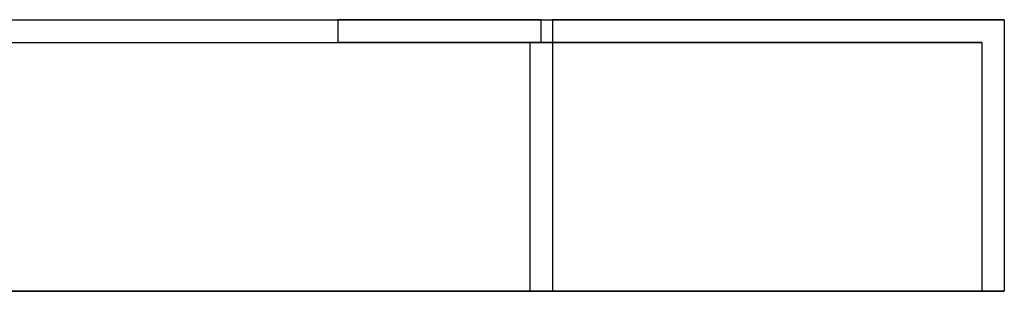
# Model space of a CAD drawing. Header units: millimetres. Extents: x -243 to 243, y -86 to 92.
# Tile 79 of 79: x 199 to 243, y -12 to 0. Entities that reach past the tile are written whole.
import ezdxf

# ---------------------------------------------------------------- set-up
doc = ezdxf.new("R2010")
doc.units = ezdxf.units.MM
doc.layers.add('MAIN-1', color=7, linetype='Continuous')

msp = doc.modelspace()

# ---------------------------------------------------------------- linework, layer by layer
at = {"layer": 'MAIN-1'}
for p, q in [((-222.5, 0), (222.5, 0)), ((222, 0), (213, 0)), ((213, 0), (213, -1)), ((213, 0), (222, 0)), ((222, -1), (222, 0)), ((242.5, 0), (222.5, 0)), ((222.5, 0), (222.5, -12)), ((242.5, 0), (242.5, 0)), ((242.5, 0), (242.5, -12)), ((-222.5, 0), (222.5, 0)), ((222, 0), (213, 0)), ((213, 0), (213, -1)), ((213, 0), (222, 0)), ((222, -1), (222, 0)), ((222.5, 0), (242.5, 0)), ((222.5, 0), (222.5, -12)), ((242.5, 0), (242.5, -12)), ((-221.5, -1), (221.5, -1)), ((-221.5, -1), (221.5, -1)), ((213, -1), (222, -1)), ((213, -1), (222, -1)), ((222, -1), (213, -1)), ((222, -1), (213, -1)), ((221.5, -1), (241.5, -1)), ((241.5, -1), (221.5, -1)), ((221.5, -1), (221.5, -12)), ((221.5, -1), (221.5, -12)), ((241.5, -1), (241.5, -1)), ((241.5, -1), (241.5, -12)), ((241.5, -1), (241.5, -12)), ((222.5, -12), (-222.5, -12)), ((-222.5, -12), (222.5, -12)), ((-221.5, -12), (221.5, -12)), ((221.5, -12), (-221.5, -12)), ((221.5, -12), (241.5, -12)), ((241.5, -12), (221.5, -12)), ((242.5, -12), (222.5, -12)), ((222.5, -12), (242.5, -12)), ((241.5, -12), (241.5, -12)), ((242.5, -12), (242.5, -12))]:
    msp.add_line(p, q, dxfattribs=at)

doc.saveas('drawing.dxf')
